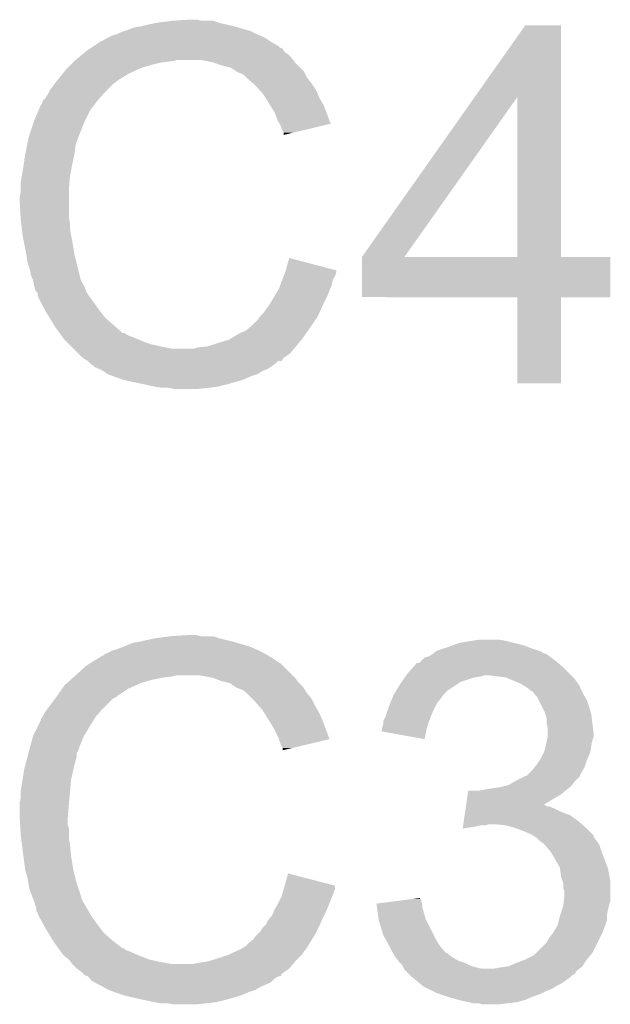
# Model space of a CAD drawing. Extents: x -1.3 to 24.2, y -3.9 to 53.4.
# Tile 22 of 39: x 6.5 to 7.8, y 30.3 to 32.6. Entities that reach past the tile are written whole.
import ezdxf

# ---------------------------------------------------------------- set-up
doc = ezdxf.new("R2010")
doc.units = 0
doc.layers.add('HVAC_2_CLICK_V101_GTO', color=14, linetype='CONTINUOUS')

msp = doc.modelspace()

# ---------------------------------------------------------------- linework, layer by layer
at = {"layer": 'HVAC_2_CLICK_V101_GTO'}
for points in [[(6.774194, 32.542482), (6.812264, 32.547558), (6.9215, 32.542482), (6.906262, 32.547558)], [(6.812264, 32.547558), (6.81228, 32.54756), (6.906262, 32.547558), (6.880862, 32.54756)], [(6.81228, 32.54756), (6.850378, 32.5501), (6.880862, 32.54756), (6.870698, 32.5501)], [(6.687822, 32.51708), (6.697982, 32.52216), (7.00532, 32.51708), (6.99516, 32.52216)], [(6.697982, 32.52216), (6.7056, 32.5247), (6.99516, 32.52216), (6.99008, 32.5247)], [(6.7056, 32.5247), (6.71322, 32.52724), (6.99008, 32.5247), (6.98119, 32.52724)], [(6.71322, 32.52724), (6.725922, 32.53232), (6.98119, 32.52724), (6.96341, 32.53232)], [(6.725922, 32.53232), (6.74116, 32.53486), (6.96341, 32.53232), (6.95452, 32.53486)], [(6.74116, 32.53486), (6.77418, 32.54248), (6.95452, 32.53486), (6.92151, 32.54248)], [(6.77418, 32.54248), (6.774194, 32.542482), (6.92151, 32.54248), (6.9215, 32.542482)], [(7.50023, 32.374784), (7.614914, 32.537378), (7.696208, 32.374784), (7.6962, 32.537378)], [(7.614914, 32.537378), (7.61493, 32.5374), (7.6962, 32.537378), (7.61493, 32.5374)], [(6.648456, 32.499302), (6.652264, 32.50184), (7.038338, 32.499302), (7.034532, 32.50184)], [(6.652264, 32.50184), (6.654806, 32.501846), (7.034532, 32.50184), (7.034522, 32.501846)], [(6.654806, 32.501846), (6.657344, 32.504382), (7.034522, 32.501846), (7.030718, 32.504382)], [(6.657344, 32.504382), (6.667494, 32.509458), (7.030718, 32.504382), (7.023102, 32.509458)], [(6.667494, 32.509458), (6.677662, 32.514542), (7.023102, 32.509458), (7.011242, 32.514542)], [(6.677662, 32.514542), (6.687822, 32.51708), (7.011242, 32.514542), (7.00532, 32.51708)], [(6.615568, 32.476438), (6.62178, 32.48152), (7.068822, 32.476438), (7.065432, 32.48152)], [(6.62178, 32.48152), (6.625584, 32.484056), (7.065432, 32.48152), (7.06374, 32.484056)], [(6.625584, 32.484056), (6.629396, 32.486598), (7.06374, 32.484056), (7.058664, 32.486598)], [(6.629396, 32.486598), (6.6294, 32.4866), (7.058664, 32.486598), (7.056142, 32.4866)], [(6.6294, 32.4866), (6.633192, 32.489128), (7.056142, 32.4866), (7.056118, 32.489128)], [(6.633192, 32.489128), (6.648456, 32.499302), (7.056118, 32.489128), (7.038338, 32.499302)], [(6.58876, 32.45358), (6.5913, 32.45612), (6.79196, 32.45358), (6.814818, 32.45612)], [(6.5913, 32.45612), (6.59384, 32.45866), (6.814818, 32.45612), (6.824978, 32.45866)], [(6.59384, 32.45866), (6.600046, 32.463738), (7.087872, 32.45866), (7.08406, 32.463738)], [(6.600046, 32.463738), (6.609358, 32.471358), (7.08406, 32.463738), (7.076442, 32.471358)], [(6.609358, 32.471358), (6.615568, 32.476438), (7.076442, 32.471358), (7.068822, 32.476438)], [(6.903718, 32.45358), (6.878318, 32.45866), (7.091682, 32.45358), (7.087872, 32.45866)], [(6.564884, 32.42818), (6.57098, 32.4358), (6.71576, 32.42818), (6.732524, 32.4358)], [(6.57098, 32.4358), (6.57606, 32.44088), (6.732524, 32.4358), (6.7437, 32.44088)], [(6.57606, 32.44088), (6.58368, 32.4485), (6.7437, 32.44088), (6.769102, 32.4485)], [(6.58368, 32.4485), (6.58876, 32.45358), (6.769102, 32.4485), (6.79196, 32.45358)], [(6.926582, 32.44596), (6.903718, 32.45358), (7.099302, 32.44596), (7.091682, 32.45358)], [(6.946898, 32.440882), (6.926582, 32.44596), (7.104378, 32.440882), (7.099302, 32.44596)], [(6.958338, 32.433256), (6.946898, 32.440882), (7.112002, 32.433256), (7.104378, 32.440882)], [(6.962138, 32.430722), (6.958338, 32.433256), (7.11327, 32.430722), (7.112002, 32.433256)], [(6.546848, 32.405318), (6.55066, 32.4104), (6.680198, 32.405318), (6.68782, 32.4104)], [(6.55066, 32.4104), (6.55269, 32.412938), (6.68782, 32.4104), (6.690358, 32.412938)], [(6.55269, 32.412938), (6.564884, 32.42818), (6.690358, 32.412938), (6.71576, 32.42818)], [(6.974836, 32.42564), (6.962138, 32.430722), (7.11581, 32.42564), (7.11327, 32.430722)], [(6.982458, 32.41802), (6.974836, 32.42564), (7.11962, 32.41802), (7.11581, 32.42564)], [(6.98246, 32.418018), (6.982458, 32.41802), (7.119622, 32.418018), (7.11962, 32.41802)], [(6.996976, 32.40532), (6.98246, 32.418018), (7.12978, 32.40532), (7.119622, 32.418018)], [(6.531608, 32.38246), (6.535422, 32.39008), (6.65734, 32.38246), (6.66496, 32.39008)], [(6.535422, 32.39008), (6.546848, 32.405318), (6.66496, 32.39008), (6.680198, 32.405318)], [(7.00278, 32.400242), (6.996976, 32.40532), (7.133166, 32.400242), (7.12978, 32.40532)], [(7.011672, 32.39008), (7.00278, 32.400242), (7.13994, 32.39008), (7.133166, 32.400242)], [(7.02056, 32.379922), (7.011672, 32.39008), (7.144294, 32.379922), (7.13994, 32.39008)], [(6.518912, 32.364682), (6.520182, 32.36722), (6.6421, 32.364682), (6.644274, 32.36722)], [(6.520182, 32.36722), (6.52526, 32.3723), (6.644274, 32.36722), (6.64863, 32.3723)], [(6.52526, 32.3723), (6.53034, 32.379922), (6.64863, 32.3723), (6.655164, 32.379922)], [(6.53034, 32.379922), (6.531608, 32.38246), (6.655164, 32.379922), (6.65734, 32.38246)], [(7.025326, 32.372298), (7.02056, 32.379922), (7.14756, 32.372298), (7.144294, 32.379922)], [(7.036436, 32.35452), (7.025326, 32.372298), (7.15772, 32.35452), (7.14756, 32.372298)], [(7.244104, 32.011656), (7.50023, 32.374784), (7.340624, 32.011656), (7.597104, 32.374784)], [(7.597118, 32.01162), (7.597104, 32.374784), (7.696222, 32.01162), (7.696208, 32.374784)], [(6.49986, 32.321498), (6.509656, 32.344358), (6.615428, 32.321498), (6.62686, 32.344358)], [(6.509656, 32.344358), (6.515102, 32.35706), (6.62686, 32.344358), (6.636384, 32.35706)], [(6.515102, 32.35706), (6.51764, 32.359606), (6.636384, 32.35706), (6.638292, 32.359606)], [(6.51764, 32.359606), (6.517642, 32.362144), (6.638292, 32.359606), (6.640196, 32.362144)], [(6.517642, 32.362144), (6.518912, 32.364682), (6.640196, 32.362144), (6.6421, 32.364682)], [(7.045958, 32.339282), (7.036436, 32.35452), (7.163426, 32.339282), (7.15772, 32.35452)], [(6.499014, 32.31896), (6.49986, 32.321498), (6.61416, 32.31896), (6.615428, 32.321498)], [(7.05358, 32.31896), (7.045958, 32.339282), (7.171034, 32.31896), (7.163426, 32.339282)], [(6.490546, 32.293556), (6.499014, 32.31896), (6.604, 32.293556), (6.61416, 32.31896)], [(7.056972, 32.313874), (7.05358, 32.31896), (7.172936, 32.313874), (7.171034, 32.31896)], [(7.058658, 32.311344), (7.056972, 32.313874), (7.162298, 32.311344), (7.172936, 32.313874)], [(7.0612, 32.303722), (7.058658, 32.311344), (7.13025, 32.303722), (7.162298, 32.311344)], [(7.066278, 32.293564), (7.0612, 32.303722), (7.087538, 32.293564), (7.13025, 32.303722)], [(6.483604, 32.265618), (6.486652, 32.280858), (6.59384, 32.265618), (6.59892, 32.280858)], [(6.486652, 32.280858), (6.487162, 32.2834), (6.59892, 32.280858), (6.60019, 32.2834)], [(6.487162, 32.2834), (6.488006, 32.285936), (6.60019, 32.2834), (6.601458, 32.285936)], [(6.488006, 32.285936), (6.488852, 32.288474), (6.601458, 32.285936), (6.60146, 32.288474)], [(6.488852, 32.288474), (6.489698, 32.291014), (6.60146, 32.288474), (6.603994, 32.291014)], [(6.489698, 32.291014), (6.490546, 32.293556), (6.603994, 32.291014), (6.604, 32.293556)], [(7.06628, 32.288508), (7.066278, 32.293564), (7.06628, 32.288508), (7.087538, 32.293564)], [(6.47954, 32.245302), (6.483604, 32.265618), (6.5913, 32.245302), (6.59384, 32.265618)], [(6.476022, 32.22244), (6.47954, 32.2453), (6.58622, 32.22244), (6.591298, 32.2453)], [(6.47954, 32.2453), (6.47954, 32.245302), (6.591298, 32.2453), (6.5913, 32.245302)], [(6.471496, 32.194502), (6.47446, 32.21228), (6.58114, 32.194502), (6.584372, 32.21228)], [(6.47446, 32.21228), (6.476022, 32.22244), (6.584372, 32.21228), (6.58622, 32.22244)], [(6.46938, 32.181802), (6.471496, 32.194502), (6.579984, 32.181802), (6.58114, 32.194502)], [(6.46938, 32.166562), (6.46938, 32.181802), (6.5786, 32.166562), (6.579984, 32.181802)], [(6.46938, 32.158942), (6.46938, 32.166562), (6.5786, 32.158942), (6.5786, 32.166562)], [(6.46684, 32.148782), (6.46938, 32.158942), (6.5786, 32.148782), (6.5786, 32.158942)], [(6.46684, 32.136078), (6.46684, 32.148782), (6.5786, 32.136078), (6.5786, 32.148782)], [(6.469064, 32.100518), (6.46684, 32.136078), (6.5786, 32.100518), (6.5786, 32.136078)], [(6.46938, 32.09544), (6.469064, 32.100518), (6.579616, 32.09544), (6.5786, 32.100518)], [(6.470334, 32.087818), (6.46938, 32.09544), (6.58114, 32.087818), (6.579616, 32.09544)], [(6.471922, 32.075118), (6.470334, 32.087818), (6.58114, 32.075118), (6.58114, 32.087818)], [(6.47446, 32.0548), (6.471922, 32.075118), (6.584836, 32.0548), (6.58114, 32.075118)], [(6.475984, 32.04718), (6.47446, 32.0548), (6.58622, 32.04718), (6.584836, 32.0548)], [(6.48208, 32.0167), (6.475984, 32.04718), (6.5913, 32.0167), (6.58622, 32.04718)], [(6.48208, 32.016698), (6.48208, 32.0167), (6.591302, 32.016698), (6.5913, 32.0167)], [(6.48462, 31.998922), (6.48208, 32.016698), (6.595746, 31.998922), (6.591302, 32.016698)], [(7.070998, 31.981122), (7.079002, 32.009076), (7.18566, 31.981122), (7.079002, 32.009076)], [(7.24408, 31.920202), (7.244082, 32.011598), (7.807938, 31.920202), (7.80796, 32.011598)], [(7.244082, 32.01162), (7.244084, 32.011626), (7.597118, 32.01162), (7.55437, 32.011626)], [(7.244082, 32.011598), (7.244082, 32.01162), (7.80796, 32.011598), (7.696222, 32.01162)], [(7.244084, 32.011626), (7.244104, 32.011656), (7.55437, 32.011626), (7.340624, 32.011656)], [(6.489698, 31.98368), (6.48462, 31.998922), (6.599558, 31.98368), (6.595746, 31.998922)], [(6.49224, 31.970982), (6.489698, 31.98368), (6.602734, 31.970982), (6.599558, 31.98368)], [(6.497318, 31.958282), (6.49224, 31.970982), (6.605908, 31.958282), (6.602734, 31.970982)], [(7.063376, 31.960818), (7.066642, 31.968436), (7.178038, 31.960818), (7.183118, 31.968436)], [(7.066642, 31.968436), (7.068822, 31.97352), (7.183118, 31.968436), (7.184812, 31.97352)], [(7.068822, 31.97352), (7.069548, 31.976058), (7.184812, 31.97352), (7.185658, 31.976058)], [(7.069548, 31.976058), (7.070998, 31.981122), (7.185658, 31.976058), (7.18566, 31.981122)], [(6.497828, 31.955738), (6.497318, 31.958282), (6.606544, 31.955738), (6.605908, 31.958282)], [(6.498336, 31.953196), (6.497828, 31.955738), (6.609082, 31.953196), (6.606544, 31.955738)], [(6.49986, 31.94558), (6.498336, 31.953196), (6.61289, 31.94558), (6.609082, 31.953196)], [(6.500496, 31.94304), (6.49986, 31.94558), (6.61416, 31.94304), (6.61289, 31.94558)], [(6.502398, 31.935426), (6.500496, 31.94304), (6.617208, 31.935426), (6.61416, 31.94304)], [(7.05612, 31.9405), (7.058658, 31.948118), (7.17245, 31.9405), (7.175498, 31.948118)], [(7.058658, 31.948118), (7.0612, 31.955738), (7.175498, 31.948118), (7.177022, 31.955738)], [(7.0612, 31.955738), (7.063376, 31.960818), (7.177022, 31.955738), (7.178038, 31.960818)], [(6.507474, 31.930346), (6.502398, 31.935426), (6.61924, 31.930346), (6.617208, 31.935426)], [(6.507476, 31.930338), (6.507474, 31.930346), (6.619242, 31.930338), (6.61924, 31.930346)], [(6.50748, 31.922726), (6.507476, 31.930338), (6.62468, 31.922726), (6.619242, 31.930338)], [(6.510014, 31.920186), (6.50748, 31.922726), (6.626494, 31.920186), (6.62468, 31.922726)], [(6.51002, 31.917646), (6.510014, 31.920186), (6.628308, 31.917646), (6.626494, 31.920186)], [(7.036308, 31.90748), (7.045452, 31.92272), (7.15772, 31.90748), (7.16534, 31.92272)], [(7.045452, 31.92272), (7.05612, 31.9405), (7.16534, 31.92272), (7.17245, 31.9405)], [(7.597118, 31.92018), (7.24408, 31.920202), (7.807938, 31.92018), (7.807938, 31.920202)], [(7.59712, 31.920158), (7.597118, 31.92018), (7.6962, 31.920158), (7.807938, 31.92018)], [(7.59714, 31.724622), (7.59712, 31.920158), (7.696178, 31.724622), (7.6962, 31.920158)], [(6.522332, 31.89478), (6.51002, 31.917646), (6.64464, 31.89478), (6.628308, 31.917646)], [(7.02564, 31.89224), (7.033262, 31.902402), (7.150684, 31.89224), (7.155376, 31.902402)], [(7.033262, 31.902402), (7.036308, 31.90748), (7.155376, 31.902402), (7.15772, 31.90748)], [(6.5278, 31.88462), (6.522332, 31.89478), (6.65226, 31.88462), (6.64464, 31.89478)], [(6.534054, 31.874458), (6.5278, 31.88462), (6.65988, 31.874458), (6.65226, 31.88462)], [(6.54812, 31.8516), (6.534054, 31.874458), (6.68601, 31.8516), (6.65988, 31.874458)], [(7.00786, 31.86938), (7.011244, 31.874458), (7.138962, 31.86938), (7.142478, 31.874458)], [(7.011244, 31.874458), (7.012942, 31.877002), (7.142478, 31.874458), (7.143652, 31.877002)], [(7.012942, 31.877002), (7.02056, 31.88462), (7.143652, 31.877002), (7.147168, 31.88462)], [(7.02056, 31.88462), (7.02564, 31.89224), (7.147168, 31.88462), (7.150684, 31.89224)], [(6.557358, 31.8389), (6.54812, 31.8516), (6.700526, 31.8389), (6.68601, 31.8516)], [(6.97992, 31.843982), (6.99262, 31.85414), (7.121378, 31.843982), (7.128412, 31.85414)], [(6.99262, 31.85414), (7.00786, 31.86938), (7.128412, 31.85414), (7.138962, 31.86938)], [(6.557362, 31.838894), (6.557358, 31.8389), (6.705606, 31.838894), (6.700526, 31.8389)], [(6.559206, 31.836358), (6.557362, 31.838894), (6.708144, 31.836358), (6.705606, 31.838894)], [(6.5629, 31.83128), (6.559206, 31.836358), (6.718302, 31.83128), (6.708144, 31.836358)], [(6.564748, 31.82874), (6.5629, 31.83128), (6.725918, 31.82874), (6.718302, 31.83128)], [(6.941822, 31.82366), (6.967218, 31.8389), (7.10692, 31.82366), (7.117804, 31.8389)], [(6.967218, 31.8389), (6.973566, 31.84144), (7.117804, 31.8389), (7.11962, 31.84144)], [(6.973566, 31.84144), (6.97992, 31.843982), (7.11962, 31.84144), (7.121378, 31.843982)], [(6.56844, 31.823662), (6.564748, 31.82874), (6.737768, 31.823662), (6.725918, 31.82874)], [(6.570982, 31.82112), (6.56844, 31.823662), (6.7437, 31.82112), (6.737768, 31.823662)], [(6.578602, 31.8135), (6.570982, 31.82112), (6.764022, 31.8135), (6.7437, 31.82112)], [(6.583682, 31.80842), (6.578602, 31.8135), (6.78688, 31.80842), (6.764022, 31.8135)], [(6.588762, 31.80334), (6.583682, 31.80842), (6.812282, 31.80334), (6.78688, 31.80842)], [(6.870702, 31.80588), (6.893562, 31.808422), (7.092102, 31.80588), (7.09422, 31.808422)], [(6.893562, 31.808422), (6.91642, 31.81604), (7.09422, 31.808422), (7.100568, 31.81604)], [(6.91642, 31.81604), (6.941822, 31.82366), (7.100568, 31.81604), (7.10692, 31.82366)], [(6.598924, 31.793178), (6.588762, 31.80334), (7.081518, 31.793178), (7.089986, 31.80334)], [(6.60654, 31.785562), (6.598924, 31.793178), (7.070862, 31.785562), (7.081518, 31.793178)], [(6.61333, 31.78047), (6.60654, 31.785562), (7.06374, 31.78047), (7.070862, 31.785562)], [(6.812282, 31.80334), (6.863082, 31.803342), (7.089986, 31.80334), (7.089988, 31.803342)], [(6.863082, 31.803342), (6.870702, 31.80588), (7.089988, 31.803342), (7.092102, 31.80588)], [(6.6167, 31.777942), (6.61333, 31.78047), (7.063734, 31.777942), (7.06374, 31.78047)], [(6.616716, 31.777934), (6.6167, 31.777942), (7.063734, 31.777934), (7.063734, 31.777942)], [(6.621776, 31.775402), (6.616716, 31.777934), (7.061196, 31.775402), (7.063734, 31.777934)], [(6.62178, 31.7754), (6.621776, 31.775402), (7.061194, 31.7754), (7.061196, 31.775402)], [(6.621786, 31.775394), (6.62178, 31.7754), (7.053574, 31.775394), (7.061194, 31.7754)], [(6.62686, 31.77032), (6.621786, 31.775394), (7.048498, 31.77032), (7.053574, 31.775394)], [(6.631934, 31.765246), (6.62686, 31.77032), (7.041732, 31.765246), (7.048498, 31.77032)], [(6.634458, 31.76524), (6.631934, 31.765246), (7.041726, 31.76524), (7.041732, 31.765246)], [(6.63448, 31.762716), (6.634458, 31.76524), (7.03836, 31.762716), (7.041726, 31.76524)], [(6.634518, 31.7627), (6.63448, 31.762716), (7.03834, 31.7627), (7.03836, 31.762716)], [(6.646346, 31.75762), (6.634518, 31.7627), (7.03072, 31.75762), (7.03834, 31.7627)], [(6.65226, 31.75508), (6.646346, 31.75762), (7.024368, 31.75508), (7.03072, 31.75762)], [(6.656072, 31.75254), (6.65226, 31.75508), (7.018018, 31.75254), (7.024368, 31.75508)], [(6.667498, 31.744922), (6.656072, 31.75254), (7.005322, 31.744922), (7.018018, 31.75254)], [(6.667504, 31.74492), (6.667498, 31.744922), (7.00532, 31.74492), (7.005322, 31.744922)], [(6.68173, 31.73984), (6.667504, 31.74492), (6.990082, 31.73984), (7.00532, 31.74492)], [(6.70306, 31.732222), (6.68173, 31.73984), (6.972308, 31.732222), (6.990082, 31.73984)], [(6.70308, 31.732218), (6.70306, 31.732222), (6.9723, 31.732218), (6.972308, 31.732222)], [(6.750478, 31.72206), (6.70308, 31.732218), (6.93674, 31.72206), (6.9723, 31.732218)], [(6.77418, 31.71698), (6.750478, 31.72206), (6.916418, 31.71698), (6.93674, 31.72206)], [(7.696178, 31.7246), (7.59714, 31.724622), (7.696178, 31.7246), (7.696178, 31.724622)], [(6.789418, 31.71444), (6.77418, 31.71698), (6.8961, 31.71444), (6.916418, 31.71698)], [(6.817358, 31.7119), (6.804658, 31.71444), (6.873238, 31.7119), (6.8961, 31.71444)], [(6.723382, 31.13532), (6.73862, 31.13786), (6.960872, 31.13532), (6.95198, 31.13786)], [(6.73862, 31.13786), (6.77164, 31.14548), (6.95198, 31.13786), (6.921508, 31.14548)], [(6.77164, 31.14548), (6.771654, 31.145482), (6.921508, 31.14548), (6.9215, 31.145482)], [(6.771654, 31.145482), (6.809724, 31.150558), (6.9215, 31.145482), (6.906262, 31.150558)], [(6.809724, 31.150558), (6.80974, 31.15056), (6.906262, 31.150558), (6.878322, 31.15056)], [(6.80974, 31.15056), (6.847838, 31.1531), (6.878322, 31.15056), (6.868158, 31.1531)], [(7.465062, 31.13532), (7.49554, 31.1404), (7.589518, 31.13532), (7.5692, 31.1404)], [(7.49554, 31.1404), (7.513322, 31.14294), (7.5692, 31.1404), (7.553958, 31.14294)], [(6.667504, 31.112462), (6.675122, 31.117542), (7.020556, 31.112462), (7.010396, 31.117542)], [(6.675122, 31.117542), (6.685274, 31.12008), (7.010396, 31.117542), (7.00532, 31.12008)], [(6.685274, 31.12008), (6.685282, 31.120082), (7.00532, 31.12008), (7.005316, 31.120082)], [(6.685282, 31.120082), (6.704328, 31.1277), (7.005316, 31.120082), (6.987542, 31.1277)], [(6.704328, 31.1277), (6.723382, 31.13532), (6.987542, 31.1277), (6.960872, 31.13532)], [(7.407486, 31.11246), (7.410868, 31.114996), (7.655564, 31.11246), (7.653022, 31.114996)], [(7.410868, 31.114996), (7.414262, 31.11754), (7.653022, 31.114996), (7.645394, 31.11754)], [(7.414262, 31.11754), (7.4295, 31.12262), (7.645394, 31.11754), (7.63016, 31.12262)], [(7.4295, 31.12262), (7.43712, 31.12516), (7.63016, 31.12262), (7.623386, 31.12516)], [(7.43712, 31.12516), (7.451084, 31.130238), (7.623386, 31.12516), (7.609842, 31.130238)], [(7.451084, 31.130238), (7.465062, 31.13532), (7.609842, 31.130238), (7.589518, 31.13532)], [(6.627494, 31.0896), (6.631618, 31.092138), (7.056126, 31.0896), (7.053582, 31.092138)], [(6.631618, 31.092138), (6.648132, 31.1023), (7.053582, 31.092138), (7.03834, 31.1023)], [(6.648132, 31.1023), (6.65226, 31.10484), (7.03834, 31.1023), (7.033896, 31.10484)], [(6.65226, 31.10484), (6.65734, 31.107382), (7.033896, 31.10484), (7.029446, 31.107382)], [(6.65734, 31.107382), (6.659884, 31.10992), (7.029446, 31.107382), (7.025004, 31.10992)], [(6.659884, 31.10992), (6.667498, 31.11246), (7.025004, 31.10992), (7.020558, 31.11246)], [(6.667498, 31.11246), (6.667504, 31.112462), (7.020558, 31.11246), (7.020556, 31.112462)], [(7.373626, 31.089606), (7.3787, 31.09468), (7.68959, 31.089606), (7.6835, 31.09468)], [(7.3787, 31.09468), (7.386326, 31.102302), (7.6835, 31.09468), (7.673338, 31.102302)], [(7.386326, 31.102302), (7.396484, 31.104842), (7.673338, 31.102302), (7.669952, 31.104842)], [(7.396484, 31.104842), (7.404096, 31.109918), (7.669952, 31.104842), (7.663182, 31.109918)], [(7.404096, 31.109918), (7.4041, 31.10992), (7.663182, 31.109918), (7.663178, 31.10992)], [(7.4041, 31.10992), (7.407486, 31.11246), (7.663178, 31.10992), (7.655564, 31.11246)], [(6.59384, 31.06166), (6.619242, 31.084522), (7.0866, 31.06166), (7.063738, 31.084522)], [(6.619242, 31.084522), (6.627484, 31.089594), (7.063738, 31.084522), (7.058666, 31.089594)], [(6.627484, 31.089594), (6.627494, 31.0896), (7.058666, 31.089594), (7.056126, 31.0896)], [(7.348222, 31.066742), (7.361772, 31.081982), (7.713978, 31.066742), (7.698738, 31.081982)], [(7.361772, 31.081982), (7.368546, 31.0896), (7.698738, 31.081982), (7.689598, 31.0896)], [(7.368546, 31.0896), (7.373626, 31.089606), (7.689598, 31.0896), (7.68959, 31.089606)], [(6.574086, 31.04388), (6.582552, 31.0515), (6.74116, 31.04388), (6.76656, 31.0515)], [(6.582552, 31.0515), (6.588196, 31.05658), (6.76656, 31.0515), (6.791962, 31.05658)], [(6.588196, 31.05658), (6.591018, 31.05912), (6.791962, 31.05658), (6.812278, 31.05912)], [(6.591018, 31.05912), (6.59384, 31.06166), (6.812278, 31.05912), (6.822438, 31.06166)], [(6.903718, 31.05658), (6.875778, 31.06166), (7.09168, 31.05658), (7.0866, 31.06166)], [(6.903724, 31.056578), (6.903718, 31.05658), (7.09168, 31.056578), (7.09168, 31.05658)], [(6.924038, 31.048962), (6.903724, 31.056578), (7.097396, 31.048962), (7.09168, 31.056578)], [(6.934206, 31.04642), (6.924038, 31.048962), (7.099302, 31.04642), (7.097396, 31.048962)], [(7.333992, 31.046418), (7.341106, 31.056578), (7.467596, 31.046418), (7.498078, 31.056578)], [(7.341106, 31.056578), (7.342884, 31.05912), (7.498078, 31.056578), (7.51332, 31.05912)], [(7.342884, 31.05912), (7.344664, 31.06166), (7.51332, 31.05912), (7.523478, 31.06166)], [(7.344664, 31.06166), (7.348222, 31.066742), (7.71906, 31.06166), (7.713978, 31.066742)], [(7.55396, 31.05912), (7.533638, 31.06166), (7.7216, 31.05912), (7.71906, 31.06166)], [(7.571736, 31.05658), (7.55396, 31.05912), (7.72414, 31.05658), (7.7216, 31.05912)], [(7.577664, 31.05404), (7.571736, 31.05658), (7.72668, 31.05404), (7.72414, 31.05658)], [(7.58952, 31.04896), (7.577664, 31.05404), (7.730308, 31.04896), (7.72668, 31.05404)], [(7.602222, 31.04388), (7.58952, 31.04896), (7.733936, 31.04388), (7.730308, 31.04896)], [(6.552438, 31.01594), (6.563104, 31.031178), (6.690356, 31.01594), (6.713218, 31.031178)], [(6.563104, 31.031178), (6.568442, 31.0388), (6.713218, 31.031178), (6.729984, 31.0388)], [(6.568442, 31.0388), (6.574086, 31.04388), (6.729984, 31.0388), (6.74116, 31.04388)], [(6.944358, 31.043882), (6.934206, 31.04642), (7.10184, 31.043882), (7.099302, 31.04642)], [(6.955792, 31.03626), (6.944358, 31.043882), (7.10946, 31.03626), (7.10184, 31.043882)], [(6.959598, 31.033722), (6.955792, 31.03626), (7.111152, 31.033722), (7.10946, 31.03626)], [(6.9723, 31.02864), (6.959598, 31.033722), (7.11454, 31.02864), (7.111152, 31.033722)], [(6.97992, 31.02356), (6.9723, 31.02864), (7.117928, 31.02356), (7.11454, 31.02864)], [(7.316722, 31.01848), (7.321292, 31.026098), (7.4295, 31.01848), (7.437118, 31.026098)], [(7.321292, 31.026098), (7.330438, 31.04134), (7.437118, 31.026098), (7.459978, 31.04134)], [(7.330438, 31.04134), (7.333992, 31.046418), (7.459978, 31.04134), (7.467596, 31.046418)], [(7.614922, 31.03626), (7.602222, 31.04388), (7.739378, 31.03626), (7.733936, 31.04388)], [(7.614928, 31.036256), (7.614922, 31.03626), (7.73938, 31.036256), (7.739378, 31.03626)], [(7.618738, 31.033716), (7.614928, 31.036256), (7.739382, 31.033716), (7.73938, 31.036256)], [(7.62254, 31.03118), (7.618738, 31.033716), (7.740652, 31.03118), (7.739382, 31.033716)], [(7.627614, 31.026106), (7.62254, 31.03118), (7.743188, 31.026106), (7.740652, 31.03118)], [(7.630152, 31.0261), (7.627614, 31.026106), (7.743192, 31.0261), (7.743188, 31.026106)], [(7.636504, 31.018482), (7.630152, 31.0261), (7.747, 31.018482), (7.743192, 31.0261)], [(6.529704, 30.98546), (6.546848, 31.008318), (6.6548, 30.98546), (6.67766, 31.008318)], [(6.546848, 31.008318), (6.550654, 31.013394), (6.67766, 31.008318), (6.687806, 31.013394)], [(6.550654, 31.013394), (6.55066, 31.0134), (6.687806, 31.013394), (6.687806, 31.0134)], [(6.55066, 31.0134), (6.552422, 31.015918), (6.687806, 31.0134), (6.68782, 31.015918)], [(6.552422, 31.015918), (6.552438, 31.01594), (6.68782, 31.015918), (6.690356, 31.01594)], [(6.982462, 31.02102), (6.97992, 31.02356), (7.11962, 31.02102), (7.117928, 31.02356)], [(6.995164, 31.008318), (6.982462, 31.02102), (7.129782, 31.008318), (7.11962, 31.02102)], [(7.000242, 31.00324), (6.995164, 31.008318), (7.132322, 31.00324), (7.129782, 31.008318)], [(7.009132, 30.993082), (7.000242, 31.00324), (7.1374, 30.993082), (7.132322, 31.00324)], [(7.308086, 30.998158), (7.313166, 31.01086), (7.414258, 30.998158), (7.42442, 31.01086)], [(7.313166, 31.01086), (7.3152, 31.015942), (7.42442, 31.01086), (7.427808, 31.015942)], [(7.3152, 31.015942), (7.316722, 31.01848), (7.427808, 31.015942), (7.4295, 31.01848)], [(7.64286, 31.010858), (7.636504, 31.018482), (7.751574, 31.010858), (7.747, 31.018482)], [(7.6454, 31.00578), (7.64286, 31.010858), (7.75462, 31.00578), (7.751574, 31.010858)], [(7.65302, 30.99054), (7.6454, 31.00578), (7.7597, 30.99054), (7.75462, 31.00578)], [(6.522722, 30.975302), (6.5278, 30.98292), (6.646094, 30.975302), (6.652622, 30.98292)], [(6.5278, 30.98292), (6.529704, 30.98546), (6.652622, 30.98292), (6.6548, 30.98546)], [(7.01802, 30.982922), (7.009132, 30.993082), (7.143206, 30.982922), (7.1374, 30.993082)], [(7.022784, 30.9753), (7.01802, 30.982922), (7.14756, 30.9753), (7.143206, 30.982922)], [(7.29742, 30.967682), (7.302498, 30.98292), (7.400108, 30.967682), (7.40664, 30.98292)], [(7.302498, 30.98292), (7.30504, 30.99054), (7.40664, 30.98292), (7.410448, 30.99054)], [(7.30504, 30.99054), (7.308086, 30.998158), (7.410448, 30.99054), (7.414258, 30.998158)], [(7.6581, 30.98038), (7.65302, 30.99054), (7.762604, 30.98038), (7.7597, 30.99054)], [(7.66064, 30.972758), (7.6581, 30.98038), (7.76478, 30.972758), (7.762604, 30.98038)], [(6.508748, 30.94736), (6.5151, 30.960064), (6.62686, 30.94736), (6.6348, 30.960064)], [(6.5151, 30.960064), (6.515106, 30.962606), (6.6348, 30.960064), (6.636388, 30.962606)], [(6.515106, 30.962606), (6.517642, 30.965144), (6.636388, 30.962606), (6.637976, 30.965144)], [(6.517642, 30.965144), (6.518908, 30.967678), (6.637976, 30.965144), (6.63956, 30.967678)], [(6.518908, 30.967678), (6.522722, 30.975302), (6.63956, 30.967678), (6.646094, 30.975302)], [(7.033896, 30.95752), (7.022784, 30.9753), (7.15518, 30.95752), (7.14756, 30.9753)], [(7.04342, 30.942278), (7.033896, 30.95752), (7.160886, 30.942278), (7.15518, 30.95752)], [(7.29234, 30.949904), (7.292342, 30.957524), (7.39394, 30.949904), (7.39648, 30.957524)], [(7.292342, 30.957524), (7.296148, 30.96514), (7.39648, 30.957524), (7.39902, 30.96514)], [(7.296148, 30.96514), (7.29742, 30.967682), (7.39902, 30.96514), (7.400108, 30.967682)], [(7.663178, 30.965142), (7.66064, 30.972758), (7.765732, 30.965142), (7.76478, 30.972758)], [(7.66318, 30.952444), (7.663178, 30.965142), (7.76732, 30.952444), (7.765732, 30.965142)], [(6.49732, 30.9245), (6.508748, 30.94736), (6.613142, 30.9245), (6.62686, 30.94736)], [(7.05358, 30.92196), (7.04342, 30.942278), (7.168494, 30.92196), (7.160886, 30.942278)], [(7.28729, 30.93469), (7.2898, 30.937206), (7.389874, 30.93469), (7.39038, 30.937206)], [(7.2898, 30.942278), (7.289802, 30.942282), (7.3914, 30.942278), (7.3914, 30.942282)], [(7.2898, 30.937206), (7.2898, 30.942278), (7.39038, 30.937206), (7.3914, 30.942278)], [(7.289802, 30.942282), (7.29234, 30.949904), (7.3914, 30.942282), (7.39394, 30.949904)], [(7.665718, 30.944822), (7.66318, 30.952444), (7.768272, 30.944822), (7.76732, 30.952444)], [(7.66572, 30.932118), (7.665718, 30.944822), (7.76986, 30.932118), (7.768272, 30.944822)], [(6.489868, 30.896556), (6.496642, 30.921962), (6.60146, 30.896556), (6.61162, 30.921962)], [(6.496642, 30.921962), (6.49732, 30.9245), (6.61162, 30.921962), (6.613142, 30.9245)], [(7.055276, 30.916874), (7.05358, 30.92196), (7.170396, 30.916874), (7.168494, 30.92196)], [(7.05866, 30.906722), (7.055276, 30.916874), (7.12771, 30.906722), (7.170396, 30.916874)], [(7.386298, 30.916884), (7.28729, 30.93469), (7.386298, 30.916884), (7.389874, 30.93469)], [(7.66318, 30.90926), (7.664194, 30.914338), (7.766304, 30.90926), (7.76732, 30.914338)], [(7.664194, 30.914338), (7.665718, 30.921958), (7.76732, 30.914338), (7.769858, 30.921958)], [(7.665718, 30.921958), (7.66572, 30.921962), (7.769858, 30.921958), (7.769858, 30.921962)], [(7.66572, 30.921962), (7.66572, 30.932118), (7.769858, 30.921962), (7.76986, 30.932118)], [(6.487836, 30.888936), (6.488512, 30.891474), (6.598918, 30.888936), (6.59892, 30.891474)], [(6.488512, 30.891474), (6.48919, 30.894014), (6.59892, 30.891474), (6.601454, 30.894014)], [(6.48919, 30.894014), (6.489868, 30.896556), (6.601454, 30.894014), (6.60146, 30.896556)], [(7.063738, 30.896564), (7.05866, 30.906722), (7.084998, 30.896564), (7.12771, 30.906722)], [(7.06374, 30.891508), (7.063738, 30.896564), (7.06374, 30.891508), (7.084998, 30.896564)], [(7.658102, 30.888942), (7.661274, 30.90164), (7.762662, 30.888942), (7.76478, 30.90164)], [(7.661274, 30.90164), (7.66318, 30.90926), (7.76478, 30.90164), (7.766304, 30.90926)], [(6.477, 30.848302), (6.482418, 30.86862), (6.58876, 30.848302), (6.593842, 30.86862)], [(6.482418, 30.86862), (6.484448, 30.876238), (6.593842, 30.86862), (6.596378, 30.876238)], [(6.484448, 30.876238), (6.48648, 30.883856), (6.596378, 30.876238), (6.59638, 30.883856)], [(6.48648, 30.883856), (6.487836, 30.888936), (6.59638, 30.883856), (6.598918, 30.888936)], [(7.64032, 30.85846), (7.647092, 30.86862), (7.751232, 30.85846), (7.75462, 30.86862)], [(7.647092, 30.86862), (7.65048, 30.873702), (7.75462, 30.86862), (7.756796, 30.873702)], [(7.65048, 30.873702), (7.656828, 30.886398), (7.756796, 30.873702), (7.762238, 30.886398)], [(7.656828, 30.886398), (7.658102, 30.888942), (7.762238, 30.886398), (7.762662, 30.888942)], [(6.473482, 30.825438), (6.476998, 30.8483), (6.58368, 30.825438), (6.58876, 30.8483)], [(6.476998, 30.8483), (6.477, 30.848302), (6.58876, 30.8483), (6.58876, 30.848302)], [(7.619994, 30.835594), (7.630162, 30.845762), (7.73938, 30.835594), (7.745188, 30.845762)], [(7.630162, 30.845762), (7.636254, 30.853378), (7.745188, 30.845762), (7.74954, 30.853378)], [(7.636254, 30.853378), (7.64032, 30.85846), (7.74954, 30.853378), (7.751232, 30.85846)], [(6.47192, 30.81528), (6.473482, 30.825438), (6.582756, 30.81528), (6.58368, 30.825438)], [(7.5946, 30.8229), (7.61491, 30.833054), (7.72922, 30.8229), (7.739374, 30.833054)], [(7.61491, 30.833054), (7.614924, 30.83306), (7.739374, 30.833054), (7.739374, 30.83306)], [(7.614924, 30.83306), (7.617466, 30.833066), (7.739374, 30.83306), (7.739374, 30.833066)], [(7.617466, 30.833066), (7.619994, 30.835594), (7.739374, 30.833066), (7.73938, 30.835594)], [(6.46938, 30.800042), (6.47192, 30.81528), (6.58137, 30.800042), (6.582756, 30.81528)], [(7.510782, 30.80004), (7.52348, 30.80258), (7.70636, 30.80004), (7.709534, 30.80258)], [(7.52348, 30.80258), (7.53872, 30.80512), (7.709534, 30.80258), (7.71271, 30.80512)], [(7.53872, 30.80512), (7.5565, 30.80766), (7.71271, 30.80512), (7.715884, 30.80766)], [(7.5565, 30.80766), (7.566652, 30.810198), (7.715884, 30.80766), (7.719058, 30.810198)], [(7.566652, 30.810198), (7.576822, 30.81274), (7.719058, 30.810198), (7.720964, 30.81274)], [(7.576822, 30.81274), (7.590152, 30.820358), (7.720964, 30.81274), (7.72668, 30.820358)], [(7.590152, 30.820358), (7.5946, 30.8229), (7.72668, 30.820358), (7.72922, 30.8229)], [(6.46684, 30.772102), (6.46938, 30.784802), (6.57883, 30.772102), (6.579984, 30.784802)], [(6.46938, 30.784802), (6.46938, 30.800042), (6.579984, 30.784802), (6.58137, 30.800042)], [(7.480536, 30.76702), (7.482406, 30.77972), (7.655636, 30.76702), (7.67588, 30.77972)], [(7.482406, 30.77972), (7.483902, 30.789878), (7.67588, 30.77972), (7.693658, 30.789878)], [(7.483902, 30.789878), (7.4854, 30.80004), (7.693658, 30.789878), (7.70636, 30.80004)], [(6.46684, 30.76956), (6.46684, 30.772102), (6.5786, 30.76956), (6.57883, 30.772102)], [(6.46684, 30.739082), (6.46684, 30.76956), (6.57606, 30.739082), (6.5786, 30.76956)], [(7.47829, 30.75178), (7.479414, 30.7594), (7.6962, 30.75178), (7.68096, 30.7594)], [(7.479414, 30.7594), (7.480162, 30.764478), (7.68096, 30.7594), (7.668264, 30.764478)], [(7.480162, 30.76448), (7.480534, 30.767014), (7.663186, 30.76448), (7.660646, 30.767014)], [(7.480162, 30.764478), (7.480162, 30.76448), (7.668264, 30.764478), (7.663186, 30.76448)], [(7.480534, 30.767014), (7.480536, 30.76702), (7.660646, 30.767014), (7.655636, 30.76702)], [(6.46684, 30.739078), (6.46684, 30.739082), (6.576062, 30.739078), (6.57606, 30.739082)], [(6.467952, 30.721298), (6.46684, 30.739078), (6.576062, 30.721298), (6.576062, 30.739078)], [(7.475298, 30.73146), (7.477168, 30.744158), (7.7343, 30.73146), (7.716522, 30.744158)], [(7.477168, 30.744158), (7.47829, 30.75178), (7.716522, 30.744158), (7.6962, 30.75178)], [(6.468428, 30.713676), (6.467952, 30.721298), (6.5786, 30.713676), (6.576062, 30.721298)], [(6.46938, 30.69844), (6.468428, 30.713676), (6.5786, 30.69844), (6.5786, 30.713676)], [(7.472684, 30.713708), (7.473428, 30.71876), (7.472684, 30.713708), (7.50316, 30.71876)], [(7.473428, 30.71876), (7.473802, 30.7213), (7.50316, 30.71876), (7.513318, 30.7213)], [(7.473802, 30.7213), (7.474176, 30.72384), (7.523478, 30.7213), (7.533638, 30.72384)], [(7.474176, 30.72384), (7.475298, 30.73146), (7.743192, 30.72384), (7.7343, 30.73146)], [(7.569198, 30.7213), (7.543802, 30.72384), (7.746156, 30.7213), (7.743192, 30.72384)], [(7.58951, 30.716222), (7.569198, 30.7213), (7.75208, 30.716222), (7.746156, 30.7213)], [(7.589518, 30.71622), (7.58951, 30.716222), (7.752082, 30.71622), (7.75208, 30.716222)], [(7.60984, 30.7086), (7.589518, 30.71622), (7.7597, 30.7086), (7.752082, 30.71622)], [(6.470334, 30.690818), (6.46938, 30.69844), (6.5786, 30.690818), (6.5786, 30.69844)], [(6.47192, 30.67812), (6.470334, 30.690818), (6.58114, 30.67812), (6.5786, 30.690818)], [(7.627618, 30.70098), (7.60984, 30.7086), (7.767316, 30.70098), (7.7597, 30.7086)], [(7.631864, 30.698434), (7.627618, 30.70098), (7.76986, 30.698434), (7.767316, 30.70098)], [(7.636098, 30.695894), (7.631864, 30.698434), (7.769864, 30.695894), (7.76986, 30.698434)], [(7.640318, 30.693362), (7.636098, 30.695894), (7.771552, 30.693362), (7.769864, 30.695894)], [(7.6454, 30.68828), (7.640318, 30.693362), (7.77494, 30.68828), (7.771552, 30.693362)], [(6.47446, 30.6578), (6.47192, 30.67812), (6.582988, 30.6578), (6.58114, 30.67812)], [(7.647938, 30.685742), (7.6454, 30.68828), (7.776844, 30.685742), (7.77494, 30.68828)], [(7.65556, 30.68066), (7.647938, 30.685742), (7.780654, 30.68066), (7.776844, 30.685742)], [(7.658102, 30.67812), (7.65556, 30.68066), (7.78256, 30.67812), (7.780654, 30.68066)], [(7.658104, 30.678118), (7.658102, 30.67812), (7.78256, 30.678118), (7.78256, 30.67812)], [(7.671164, 30.66288), (7.658104, 30.678118), (7.78764, 30.66288), (7.78256, 30.678118)], [(6.475478, 30.65018), (6.47446, 30.6578), (6.58368, 30.65018), (6.582988, 30.6578)], [(6.47954, 30.619702), (6.475478, 30.65018), (6.58876, 30.619702), (6.58368, 30.65018)], [(7.67334, 30.66034), (7.671164, 30.66288), (7.788594, 30.66034), (7.78764, 30.66288)], [(7.693658, 30.624784), (7.67334, 30.66034), (7.801926, 30.624784), (7.788594, 30.66034)], [(7.693978, 30.622238), (7.693658, 30.624784), (7.80288, 30.622238), (7.801926, 30.624784)], [(6.479542, 30.6197), (6.47954, 30.619702), (6.58876, 30.6197), (6.58876, 30.619702)], [(6.48462, 30.601922), (6.479542, 30.6197), (6.593206, 30.601922), (6.58876, 30.6197)], [(6.486738, 30.589222), (6.48462, 30.601922), (6.59638, 30.589222), (6.593206, 30.601922)], [(7.068462, 30.584122), (7.076462, 30.612076), (7.18312, 30.584122), (7.076462, 30.612076)], [(7.6962, 30.604462), (7.693978, 30.622238), (7.806112, 30.604462), (7.80288, 30.622238)], [(7.699588, 30.594298), (7.6962, 30.604462), (7.80796, 30.594298), (7.806112, 30.604462)], [(6.48716, 30.58668), (6.486738, 30.589222), (6.597228, 30.58668), (6.59638, 30.589222)], [(6.4897, 30.573982), (6.48716, 30.58668), (6.60146, 30.573982), (6.597228, 30.58668)], [(7.062654, 30.56382), (7.067014, 30.579058), (7.17804, 30.56382), (7.183118, 30.579058)], [(7.067014, 30.579058), (7.068462, 30.584122), (7.183118, 30.579058), (7.18312, 30.584122)], [(7.701278, 30.589222), (7.699588, 30.594298), (7.807958, 30.589222), (7.80796, 30.594298)], [(7.70128, 30.576524), (7.701278, 30.589222), (7.807958, 30.576524), (7.807958, 30.589222)], [(6.495798, 30.558736), (6.4897, 30.573982), (6.60654, 30.558736), (6.60146, 30.573982)], [(6.496814, 30.556196), (6.495798, 30.558736), (6.606542, 30.556196), (6.60654, 30.558736)], [(6.499858, 30.548582), (6.496814, 30.556196), (6.61035, 30.548582), (6.606542, 30.556196)], [(7.05358, 30.5435), (7.061202, 30.558742), (7.169912, 30.5435), (7.176008, 30.558742)], [(7.061202, 30.558742), (7.062654, 30.56382), (7.176008, 30.558742), (7.17804, 30.56382)], [(7.356454, 30.553654), (7.37616, 30.556176), (7.376166, 30.553654), (7.37616, 30.556176)], [(7.703818, 30.571444), (7.70128, 30.576524), (7.807958, 30.571444), (7.807958, 30.576524)], [(7.702294, 30.548578), (7.70382, 30.563818), (7.807958, 30.548578), (7.807958, 30.563818)], [(7.70382, 30.563818), (7.703818, 30.571444), (7.807958, 30.563818), (7.807958, 30.571444)], [(6.500494, 30.546042), (6.499858, 30.548582), (6.61162, 30.546042), (6.61035, 30.548582)], [(6.502398, 30.538422), (6.500494, 30.546042), (6.616192, 30.538422), (6.61162, 30.546042)], [(6.504938, 30.533344), (6.502398, 30.538422), (6.619238, 30.533344), (6.616192, 30.538422)], [(6.50494, 30.53334), (6.504938, 30.533344), (6.61924, 30.53334), (6.619238, 30.533344)], [(6.50494, 30.525726), (6.50494, 30.53334), (6.623592, 30.525726), (6.61924, 30.53334)], [(7.04596, 30.530802), (7.05358, 30.5435), (7.164832, 30.530802), (7.169912, 30.5435)], [(7.27712, 30.5435), (7.316794, 30.548578), (7.380394, 30.5435), (7.378702, 30.548578)], [(7.277436, 30.540956), (7.27712, 30.5435), (7.38124, 30.540956), (7.380394, 30.5435)], [(7.278382, 30.533338), (7.277436, 30.540956), (7.381242, 30.533338), (7.38124, 30.540956)], [(7.279326, 30.52572), (7.278382, 30.533338), (7.38378, 30.52572), (7.381242, 30.533338)], [(7.316794, 30.548578), (7.336608, 30.551114), (7.378702, 30.548578), (7.3787, 30.551114)], [(7.336608, 30.551114), (7.356454, 30.553654), (7.3787, 30.551114), (7.376166, 30.553654)], [(7.698738, 30.5308), (7.70128, 30.538422), (7.80288, 30.5308), (7.804786, 30.538422)], [(7.70128, 30.538422), (7.701532, 30.54096), (7.804786, 30.538422), (7.805422, 30.54096)], [(7.701532, 30.54096), (7.702294, 30.548578), (7.805422, 30.54096), (7.807958, 30.548578)], [(6.507474, 30.523186), (6.50494, 30.525726), (6.625042, 30.523186), (6.623592, 30.525726)], [(6.50748, 30.520646), (6.507474, 30.523186), (6.626494, 30.520646), (6.625042, 30.523186)], [(6.51022, 30.515558), (6.50748, 30.520646), (6.6294, 30.515558), (6.626494, 30.520646)], [(6.519792, 30.49778), (6.51022, 30.515558), (6.6421, 30.49778), (6.6294, 30.515558)], [(7.03072, 30.5054), (7.034782, 30.51048), (7.152834, 30.5054), (7.15518, 30.51048)], [(7.034782, 30.51048), (7.04088, 30.518102), (7.15518, 30.51048), (7.15899, 30.518102)], [(7.04088, 30.518102), (7.043926, 30.52572), (7.15899, 30.518102), (7.1628, 30.52572)], [(7.043926, 30.52572), (7.04596, 30.530802), (7.1628, 30.52572), (7.164832, 30.530802)], [(7.27964, 30.52318), (7.279326, 30.52572), (7.384506, 30.52318), (7.38378, 30.52572)], [(7.281818, 30.50794), (7.27964, 30.52318), (7.38886, 30.50794), (7.384506, 30.52318)], [(7.69112, 30.505398), (7.69366, 30.515558), (7.800338, 30.505398), (7.800338, 30.515558)], [(7.69366, 30.515558), (7.694506, 30.518098), (7.800338, 30.515558), (7.80034, 30.518098)], [(7.694506, 30.518098), (7.698738, 30.5308), (7.80034, 30.518098), (7.80288, 30.5308)], [(6.52526, 30.48762), (6.519792, 30.49778), (6.64972, 30.48762), (6.6421, 30.49778)], [(7.018022, 30.487622), (7.025642, 30.495244), (7.14463, 30.487622), (7.148148, 30.495244)], [(7.025642, 30.495244), (7.03072, 30.5054), (7.148148, 30.495244), (7.152834, 30.5054)], [(7.28218, 30.505402), (7.281818, 30.50794), (7.39013, 30.505402), (7.38886, 30.50794)], [(7.292338, 30.472382), (7.28218, 30.505402), (7.40664, 30.472382), (7.39013, 30.505402)], [(7.678422, 30.477462), (7.688582, 30.495244), (7.79018, 30.477462), (7.796646, 30.495244)], [(7.688582, 30.495244), (7.69112, 30.505398), (7.796646, 30.495244), (7.800338, 30.505398)], [(6.531514, 30.477458), (6.52526, 30.48762), (6.65734, 30.477458), (6.64972, 30.48762)], [(6.542454, 30.45968), (6.531514, 30.477458), (6.677658, 30.45968), (6.65734, 30.477458)], [(6.997702, 30.462226), (7.000242, 30.4673), (7.130564, 30.462226), (7.133686, 30.4673)], [(7.000242, 30.4673), (7.0104, 30.47746), (7.133686, 30.4673), (7.13994, 30.47746)], [(7.0104, 30.47746), (7.01294, 30.48), (7.13994, 30.47746), (7.141112, 30.48)], [(7.01294, 30.48), (7.018022, 30.487622), (7.141112, 30.48), (7.14463, 30.487622)], [(7.29511, 30.467302), (7.292338, 30.472382), (7.40918, 30.467302), (7.40664, 30.472382)], [(7.30481, 30.44952), (7.29511, 30.467302), (7.41934, 30.44952), (7.40918, 30.467302)], [(7.66826, 30.46476), (7.67842, 30.47746), (7.783828, 30.46476), (7.79018, 30.47746)], [(7.67842, 30.47746), (7.678422, 30.477462), (7.79018, 30.47746), (7.79018, 30.477462)], [(6.54558, 30.4546), (6.542454, 30.45968), (6.684192, 30.4546), (6.677658, 30.45968)], [(6.554818, 30.4419), (6.54558, 30.4546), (6.700524, 30.4419), (6.684192, 30.4546)], [(6.96722, 30.43936), (6.975688, 30.444442), (7.11599, 30.43936), (7.119622, 30.444442)], [(6.975688, 30.444442), (6.979922, 30.446982), (7.119622, 30.444442), (7.121184, 30.446982)], [(6.979922, 30.446982), (6.990086, 30.45714), (7.121184, 30.446982), (7.127434, 30.45714)], [(6.990086, 30.45714), (6.99262, 30.457162), (7.127434, 30.45714), (7.127448, 30.457162)], [(6.99262, 30.457162), (6.992634, 30.459686), (7.127448, 30.457162), (7.129002, 30.459686)], [(6.992634, 30.459686), (6.997702, 30.462226), (7.129002, 30.459686), (7.130564, 30.462226)], [(7.30758, 30.44444), (7.30481, 30.44952), (7.423698, 30.44444), (7.41934, 30.44952)], [(7.31266, 30.43428), (7.30758, 30.44444), (7.43241, 30.43428), (7.423698, 30.44444)], [(7.64032, 30.431742), (7.663182, 30.454604), (7.76732, 30.431742), (7.77875, 30.454604)], [(7.663182, 30.454604), (7.66826, 30.46476), (7.77875, 30.454604), (7.783828, 30.46476)], [(6.554822, 30.441894), (6.554818, 30.4419), (6.703066, 30.441894), (6.700524, 30.4419)], [(6.556666, 30.439358), (6.554822, 30.441894), (6.705604, 30.439358), (6.703066, 30.441894)], [(6.558512, 30.43682), (6.556666, 30.439358), (6.710682, 30.43682), (6.705604, 30.439358)], [(6.560358, 30.43428), (6.558512, 30.43682), (6.7183, 30.43428), (6.710682, 30.43682)], [(6.562206, 30.43174), (6.560358, 30.43428), (6.72338, 30.43174), (6.7183, 30.43428)], [(6.565898, 30.426662), (6.562206, 30.43174), (6.73523, 30.426662), (6.72338, 30.43174)], [(6.569076, 30.42412), (6.565898, 30.426662), (6.74116, 30.42412), (6.73523, 30.426662)], [(6.578598, 30.416502), (6.569076, 30.42412), (6.761478, 30.416502), (6.74116, 30.42412)], [(6.91642, 30.41904), (6.939274, 30.426658), (7.0993, 30.41904), (7.106918, 30.426658)], [(6.939274, 30.426658), (6.93928, 30.42666), (7.106918, 30.426658), (7.106918, 30.42666)], [(6.93928, 30.42666), (6.96722, 30.43936), (7.106918, 30.42666), (7.11599, 30.43936)], [(7.314184, 30.43174), (7.31266, 30.43428), (7.434588, 30.43174), (7.43241, 30.43428)], [(7.314188, 30.431734), (7.314184, 30.43174), (7.437126, 30.431734), (7.434588, 30.43174)], [(7.317232, 30.42666), (7.314188, 30.431734), (7.4422, 30.42666), (7.437126, 30.431734)], [(7.320278, 30.421582), (7.317232, 30.42666), (7.449816, 30.421582), (7.4422, 30.42666)], [(7.32028, 30.42158), (7.320278, 30.421582), (7.449818, 30.42158), (7.449816, 30.421582)], [(7.325998, 30.41396), (7.32028, 30.42158), (7.46252, 30.41396), (7.449818, 30.42158)], [(7.61492, 30.4165), (7.63524, 30.426662), (7.75462, 30.4165), (7.763086, 30.426662)], [(7.63524, 30.426662), (7.64032, 30.431742), (7.763086, 30.426662), (7.76732, 30.431742)], [(6.5786, 30.4165), (6.578598, 30.416502), (6.761482, 30.4165), (6.761478, 30.416502)], [(6.582412, 30.41142), (6.5786, 30.4165), (6.78434, 30.41142), (6.761482, 30.4165)], [(6.58622, 30.406342), (6.582412, 30.41142), (6.812272, 30.406342), (6.78434, 30.41142)], [(6.586222, 30.40634), (6.58622, 30.406342), (6.812282, 30.40634), (6.812272, 30.406342)], [(6.59638, 30.396182), (6.586222, 30.40634), (7.07898, 30.396182), (7.087446, 30.40634)], [(6.860542, 30.40634), (6.870702, 30.40888), (7.087446, 30.40634), (7.089562, 30.40888)], [(6.870702, 30.40888), (6.891022, 30.41142), (7.089562, 30.40888), (7.09168, 30.41142)], [(6.891022, 30.41142), (6.91642, 30.41904), (7.09168, 30.41142), (7.0993, 30.41904)], [(7.3279, 30.411422), (7.325998, 30.41396), (7.470134, 30.411422), (7.46252, 30.41396)], [(7.330442, 30.40888), (7.3279, 30.411422), (7.47776, 30.40888), (7.470134, 30.411422)], [(7.335518, 30.4038), (7.330442, 30.40888), (7.48792, 30.4038), (7.47776, 30.40888)], [(7.33679, 30.401258), (7.335518, 30.4038), (7.493002, 30.401258), (7.48792, 30.4038)], [(7.33933, 30.39618), (7.33679, 30.401258), (7.513322, 30.39618), (7.493002, 30.401258)], [(7.546342, 30.39618), (7.55904, 30.39872), (7.738366, 30.39618), (7.741412, 30.39872)], [(7.55904, 30.39872), (7.576794, 30.401258), (7.741412, 30.39872), (7.744456, 30.401258)], [(7.576794, 30.401258), (7.576822, 30.401262), (7.744456, 30.401258), (7.744458, 30.401262)], [(7.576822, 30.401262), (7.5946, 30.40888), (7.744458, 30.401262), (7.749538, 30.40888)], [(7.5946, 30.40888), (7.61492, 30.4165), (7.749538, 30.40888), (7.75462, 30.4165)], [(6.596386, 30.396178), (6.59638, 30.396182), (7.078978, 30.396178), (7.07898, 30.396182)], [(6.606538, 30.38856), (6.596386, 30.396178), (7.06832, 30.38856), (7.078978, 30.396178)], [(6.611632, 30.38347), (6.606538, 30.38856), (7.0612, 30.38347), (7.06832, 30.38856)], [(6.614158, 30.380944), (6.611632, 30.38347), (7.061194, 30.380944), (7.0612, 30.38347)], [(6.614188, 30.380934), (6.614158, 30.380944), (7.061194, 30.380934), (7.061194, 30.380944)], [(6.621776, 30.3784), (6.614188, 30.380934), (7.058654, 30.3784), (7.061194, 30.380934)], [(6.621782, 30.378396), (6.621776, 30.3784), (7.053574, 30.378396), (7.058654, 30.3784)], [(6.626858, 30.37332), (6.621782, 30.378396), (7.04596, 30.37332), (7.053574, 30.378396)], [(7.340598, 30.393644), (7.33933, 30.39618), (7.735324, 30.393644), (7.738366, 30.39618)], [(7.34569, 30.388552), (7.340598, 30.393644), (7.72922, 30.388552), (7.735324, 30.393644)], [(7.348228, 30.386014), (7.34569, 30.388552), (7.729214, 30.386014), (7.72922, 30.388552)], [(7.350764, 30.383478), (7.348228, 30.386014), (7.726676, 30.383478), (7.729214, 30.386014)], [(7.353304, 30.380938), (7.350764, 30.383478), (7.7216, 30.380938), (7.726676, 30.383478)], [(7.355842, 30.378398), (7.353304, 30.380938), (7.719058, 30.378398), (7.7216, 30.380938)], [(7.358888, 30.37586), (7.355842, 30.378398), (7.71652, 30.37586), (7.719058, 30.378398)], [(6.62686, 30.373318), (6.626858, 30.37332), (7.045958, 30.373318), (7.04596, 30.37332)], [(6.629394, 30.368254), (6.62686, 30.373318), (7.040892, 30.368254), (7.045958, 30.373318)], [(6.631934, 30.36824), (6.629394, 30.368254), (7.040878, 30.36824), (7.040892, 30.368254)], [(6.63448, 30.365702), (6.631934, 30.36824), (7.03834, 30.365702), (7.040878, 30.36824)], [(6.634488, 30.365698), (6.63448, 30.365702), (7.038336, 30.365698), (7.03834, 30.365702)], [(6.644642, 30.36062), (6.634488, 30.365698), (7.02818, 30.36062), (7.038336, 30.365698)], [(6.64972, 30.35808), (6.644642, 30.36062), (7.021828, 30.35808), (7.02818, 30.36062)], [(6.654166, 30.35554), (6.64972, 30.35808), (7.015478, 30.35554), (7.021828, 30.35808)], [(6.667498, 30.34792), (6.654166, 30.35554), (7.00278, 30.34792), (7.015478, 30.35554)], [(7.364984, 30.37078), (7.358888, 30.37586), (7.7089, 30.37078), (7.71652, 30.37586)], [(7.37108, 30.3657), (7.364984, 30.37078), (7.702124, 30.3657), (7.7089, 30.37078)], [(7.374256, 30.36316), (7.37108, 30.3657), (7.698738, 30.36316), (7.702124, 30.3657)], [(7.380606, 30.35808), (7.374256, 30.36316), (7.688582, 30.35808), (7.698738, 30.36316)], [(7.38378, 30.35554), (7.380606, 30.35808), (7.684348, 30.35554), (7.688582, 30.35808)], [(7.39394, 30.35046), (7.38378, 30.35554), (7.675882, 30.35046), (7.684348, 30.35554)], [(6.681726, 30.34284), (6.667498, 30.34792), (6.987542, 30.34284), (7.00278, 30.34792)], [(6.70306, 30.335222), (6.681726, 30.34284), (6.969768, 30.335222), (6.987542, 30.34284)], [(6.703078, 30.335218), (6.70306, 30.335222), (6.96976, 30.335218), (6.969768, 30.335222)], [(6.73608, 30.3276), (6.703078, 30.335218), (6.94309, 30.3276), (6.96976, 30.335218)], [(7.4041, 30.34538), (7.39394, 30.35046), (7.66318, 30.34538), (7.675882, 30.35046)], [(7.41426, 30.3403), (7.4041, 30.34538), (7.653018, 30.3403), (7.66318, 30.34538)], [(7.42188, 30.33776), (7.41426, 30.3403), (7.647938, 30.33776), (7.653018, 30.3403)], [(7.43712, 30.33268), (7.42188, 30.33776), (7.632702, 30.33268), (7.647938, 30.33776)], [(7.44474, 30.33014), (7.43712, 30.33268), (7.626776, 30.33014), (7.632702, 30.33268)], [(6.747934, 30.32506), (6.73608, 30.3276), (6.9342, 30.32506), (6.94309, 30.3276)], [(6.77164, 30.31998), (6.747934, 30.32506), (6.913878, 30.31998), (6.9342, 30.32506)], [(6.786878, 30.31744), (6.77164, 30.31998), (6.89356, 30.31744), (6.913878, 30.31998)], [(6.814818, 30.3149), (6.802118, 30.31744), (6.870698, 30.3149), (6.89356, 30.31744)], [(7.463374, 30.325058), (7.44474, 30.33014), (7.61492, 30.325058), (7.626776, 30.33014)], [(7.47268, 30.32252), (7.463374, 30.325058), (7.606032, 30.32252), (7.61492, 30.325058)], [(7.48538, 30.31998), (7.47268, 30.32252), (7.597138, 30.31998), (7.606032, 30.32252)], [(7.495538, 30.31744), (7.48538, 30.31998), (7.576818, 30.31744), (7.597138, 30.31998)], [(7.515858, 30.314902), (7.508236, 30.31744), (7.556514, 30.314902), (7.576818, 30.31744)], [(7.556498, 30.3149), (7.515858, 30.314902), (7.556498, 30.3149), (7.556514, 30.314902)]]:
    msp.add_solid(points, dxfattribs=at)

doc.saveas('drawing.dxf')
